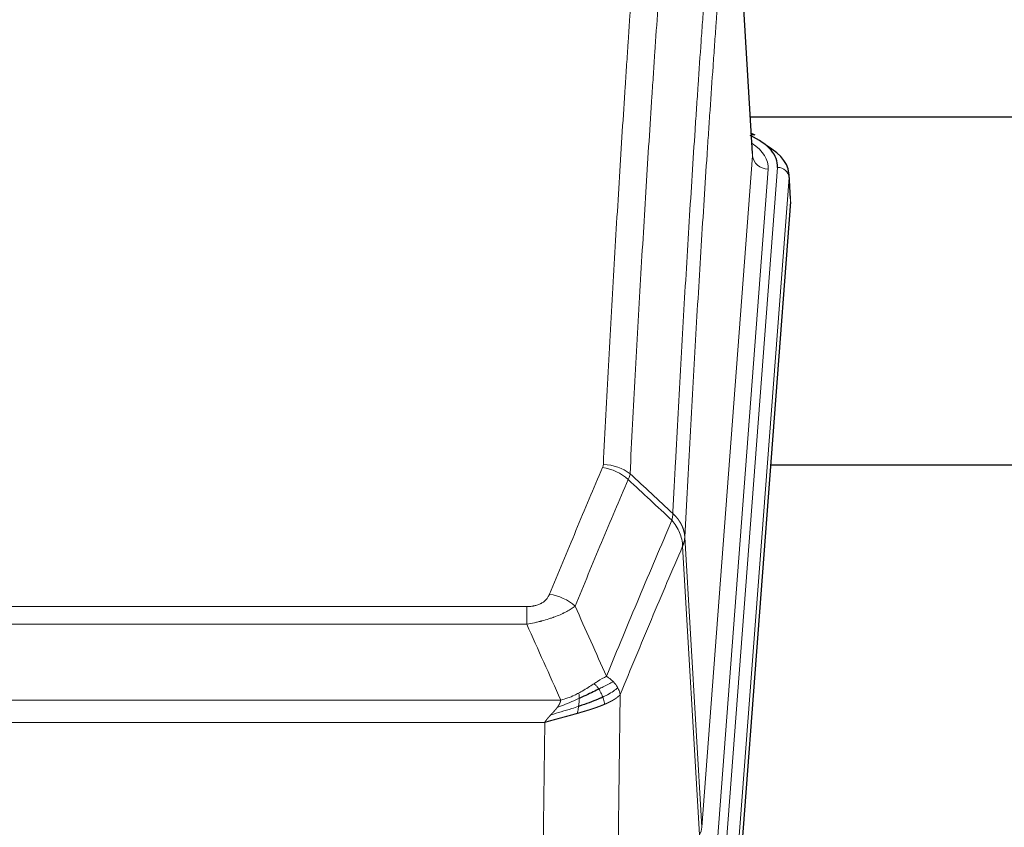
# Model space of a CAD drawing. Header units: inches. Extents: x 0 to 23760, y -13 to 16800.
# Tile 138 of 256: x 4408 to 4661, y 14396 to 14604. Entities that reach past the tile are written whole.
import ezdxf

# ---------------------------------------------------------------- set-up
doc = ezdxf.new("R2010")
doc.units = ezdxf.units.IN
doc.layers.add('1', color=7, linetype='Continuous', true_color=0xffffff)

msp = doc.modelspace()

# ---------------------------------------------------------------- linework, layer by layer
at = {"layer": '1', "color": 2, "linetype": 'Continuous', "lineweight": 25}
for p, q in [((4596.054, 14569.25), (4590.804, 14655.887)), ((4762.647, 14578.644), (4595.547, 14578.644)), ((4596.686, 14573.957), (4595.743, 14574.393)), ((4605.814, 14557.617), (4605.433, 14563.9)), ((4605.808, 14556.834), (4592.69, 14383.38)), ((4680.946, 14489.07), (4600.678, 14489.07))]:
    msp.add_line(p, q, dxfattribs=at)
at = {"layer": '1', "color": 110, "linetype": 'Continuous', "lineweight": 13}
for p, q in [((4596.05, 14568.675), (4590.802, 14655.264)), ((4582.983, 14395.902), (4596.05, 14568.675)), ((4600.042, 14565.248), (4586.975, 14392.475)), ((4589.323, 14392.323), (4602.433, 14565.683)), ((4605.427, 14563.113), (4592.317, 14389.753)), ((4605.808, 14556.834), (4605.427, 14563.113)), ((4582.402, 14393.993), (4578.051, 14468.245)), ((4578.607, 14470.578), (4582.983, 14395.902)), ((4332.615, 14452.697), (4537.957, 14452.697)), ((4537.957, 14448.134), (4537.957, 14452.697)), ((4537.957, 14448.134), (4332.615, 14448.134)), ((4323.883, 14428.654), (4546.689, 14428.654)), ((4562.008, 14430.1), (4561.05, 14354.449)), ((4542.576, 14422.91), (4327.996, 14422.91)), ((4541.608, 14346.414), (4542.576, 14422.91))]:
    msp.add_line(p, q, dxfattribs=at)
at = {"layer": '1', "color": 2, "linetype": 'Continuous', "lineweight": 25}
for centre, major_axis, ratio, start_param, end_param in [((4578.414, 14566.057), (24.034, 0.016), 0.461198, 6.2480186, 7.0671317), ((4595.428, 14571.234), (1.258, 2.724), 0.6272114, 6.2831797, 6.7581181), ((4578.414, 14563.396), (27.03, 0.194), 0.4633579, 6.2451225, 6.9481136)]:
    msp.add_ellipse(centre, major_axis=major_axis, ratio=ratio, start_param=start_param, end_param=end_param, dxfattribs=at)
at = {"layer": '1', "color": 110, "linetype": 'Continuous', "lineweight": 13}
for centre, major_axis, ratio, start_param, end_param in [((4576.022, 14565.622), (24.034, 0.016), 0.461198, 6.2480186, 6.8801307), ((4600.042, 14568.796), (3.989, -0.302), 0.8864705, 3.2608937, 4.7793301), ((4602.433, 14563.022), (2.991, -0.226), 0.8864705, 0.119301, 1.6377375), ((4557.466, 14480.157), (-9.188, 3.948), 0.8056434, 4.2999866, 5.045624), ((4557.653, 14480.949), (-9.987, 0.512), 0.8285973, 3.9974013, 4.7548106), ((4543.804, 14447.696), (9.245, -3.812), 0.7933159, 1.14397, 1.886928), ((4562.957, 14396.414), (-20.038, 0.241), 0.4621297, 2.903225, 3.1123764)]:
    msp.add_ellipse(centre, major_axis=major_axis, ratio=ratio, start_param=start_param, end_param=end_param, dxfattribs=at)
for points, knots in [([(4557.653, 14489.239), (4558.091, 14497.817), (4558.981, 14514.736), (4559.902, 14531.178), (4560.604, 14543.331), (4560.84, 14547.352), (4561.315, 14555.335), (4561.555, 14559.296), (4562.281, 14571.092), (4562.772, 14578.833), (4563.395, 14588.358), (4563.521, 14590.255), (4563.772, 14594.033), (4564.15, 14599.678), (4564.533, 14605.252), (4565.303, 14616.306), (4566.346, 14630.795), (4567.953, 14651.78), (4569.054, 14665.27), (4569.611, 14671.89)], [0, 0, 0, 0, 0.125, 0.25, 0.25, 0.3125, 0.3125, 0.375, 0.375, 0.5, 0.5, 0.53125, 0.53125, 0.5625, 0.625, 0.625, 0.75, 0.875, 1, 1, 1, 1]), ([(4576.495, 14669.301), (4575.937, 14662.688), (4574.834, 14649.214), (4573.225, 14628.253), (4572.181, 14613.781), (4571.409, 14602.739), (4571.026, 14597.172), (4570.648, 14591.534), (4570.396, 14587.76), (4570.271, 14585.865), (4569.646, 14576.351), (4569.154, 14568.619), (4568.428, 14556.837), (4568.188, 14552.881), (4567.711, 14544.907), (4567.475, 14540.891), (4566.772, 14528.752), (4565.85, 14512.329), (4564.959, 14495.431), (4564.521, 14486.862)], [0, 0, 0, 0, 0.125, 0.25, 0.375, 0.375, 0.4375, 0.46875, 0.46875, 0.5, 0.5, 0.625, 0.625, 0.6875, 0.6875, 0.75, 0.75, 0.875, 1, 1, 1, 1]), ([(4575.517, 14476.64), (4575.573, 14477.73), (4575.629, 14478.819), (4575.741, 14480.991), (4575.909, 14484.245), (4576.305, 14491.795), (4576.649, 14498.196), (4577.342, 14510.906), (4578.282, 14527.603), (4579.741, 14551.905), (4580.745, 14567.609), (4581.319, 14576.303), (4581.383, 14577.267), (4581.511, 14579.191), (4581.703, 14582.072), (4582.155, 14588.75), (4582.546, 14594.403), (4582.875, 14599.073), (4582.941, 14600.005), (4583.073, 14601.866), (4583.271, 14604.65), (4583.736, 14611.103), (4584.139, 14616.562), (4584.95, 14627.381), (4586.047, 14641.545), (4587.175, 14655.189), (4587.747, 14661.88)], [0, 0, 0, 0, 0.015625, 0.015625, 0.03125, 0.0625, 0.125, 0.125, 0.25, 0.375, 0.5, 0.5, 0.515625, 0.515625, 0.53125, 0.5625, 0.625, 0.625, 0.640625, 0.640625, 0.65625, 0.6875, 0.75, 0.75, 0.875, 1, 1, 1, 1]), ([(4590.802, 14655.264), (4590.232, 14648.591), (4589.108, 14634.986), (4588.013, 14620.861), (4587.204, 14610.073), (4586.802, 14604.63), (4586.339, 14598.195), (4586.141, 14595.419), (4586.009, 14593.565), (4585.944, 14592.635), (4585.616, 14587.978), (4585.226, 14582.342), (4584.775, 14575.684), (4584.583, 14572.812), (4584.456, 14570.894), (4584.392, 14569.933), (4583.82, 14561.265), (4582.818, 14545.608), (4581.364, 14521.381), (4579.957, 14496.413), (4579.052, 14479.273), (4578.607, 14470.578)], [0, 0, 0, 0, 0.125, 0.25, 0.25, 0.3125, 0.34375, 0.359375, 0.359375, 0.375, 0.375, 0.4375, 0.46875, 0.484375, 0.484375, 0.5, 0.5, 0.625, 0.75, 0.875, 1, 1, 1, 1]), ([(4543.804, 14455.851), (4544.938, 14458.613), (4546.074, 14461.363), (4548.346, 14466.841), (4549.483, 14469.568), (4552.899, 14477.716), (4555.18, 14483.103), (4557.466, 14488.444)], [0, 0, 0, 0, 0.25, 0.25, 0.5, 0.5, 1, 1, 1, 1]), ([(4557.653, 14489.239), (4557.646, 14489.104), (4557.627, 14488.971), (4557.565, 14488.706), (4557.522, 14488.574), (4557.466, 14488.444)], [0, 0, 0, 0, 0.5, 0.5, 1, 1, 1, 1]), ([(4564.062, 14485.357), (4561.774, 14480.021), (4559.49, 14474.639), (4556.07, 14466.498), (4554.931, 14463.773), (4552.656, 14458.3), (4551.52, 14455.553), (4550.384, 14452.794)], [0, 0, 0, 0, 0.5, 0.5, 0.75, 0.75, 1, 1, 1, 1]), ([(4575.517, 14476.64), (4575.497, 14476.376), (4575.481, 14476.089), (4575.423, 14475.499), (4575.38, 14475.197), (4575.305, 14474.903)], [0, 0, 0, 0, 0.5, 0.5, 1, 1, 1, 1]), ([(4575.517, 14476.64), (4575.53, 14476.629), (4575.555, 14476.606), (4575.593, 14476.571), (4575.631, 14476.536), (4575.67, 14476.501), (4575.708, 14476.465), (4575.746, 14476.429), (4575.785, 14476.392), (4575.824, 14476.355), (4575.862, 14476.317), (4575.901, 14476.279), (4575.94, 14476.24), (4575.979, 14476.201), (4576.018, 14476.161), (4576.057, 14476.121), (4576.096, 14476.081), (4576.135, 14476.04), (4576.174, 14475.998), (4576.214, 14475.956), (4576.253, 14475.913), (4576.292, 14475.87), (4576.331, 14475.827), (4576.37, 14475.783), (4576.41, 14475.738), (4576.449, 14475.693), (4576.488, 14475.647), (4576.527, 14475.601), (4576.566, 14475.555), (4576.605, 14475.508), (4576.644, 14475.46), (4576.683, 14475.412), (4576.722, 14475.363), (4576.761, 14475.314), (4576.799, 14475.264), (4576.838, 14475.214), (4576.876, 14475.163), (4576.914, 14475.111), (4576.952, 14475.059), (4576.99, 14475.007), (4577.028, 14474.954), (4577.066, 14474.9), (4577.103, 14474.846), (4577.141, 14474.791), (4577.178, 14474.736), (4577.215, 14474.68), (4577.251, 14474.624), (4577.288, 14474.567), (4577.324, 14474.509), (4577.36, 14474.451), (4577.396, 14474.393), (4577.431, 14474.334), (4577.466, 14474.274), (4577.501, 14474.214), (4577.536, 14474.153), (4577.57, 14474.091), (4577.604, 14474.03), (4577.638, 14473.967), (4577.671, 14473.904), (4577.706, 14473.836), (4577.743, 14473.763), (4577.781, 14473.685), (4577.819, 14473.607), (4577.856, 14473.529), (4577.891, 14473.45), (4577.927, 14473.371), (4577.961, 14473.292), (4577.994, 14473.213), (4578.027, 14473.133), (4578.058, 14473.053), (4578.089, 14472.973), (4578.119, 14472.893), (4578.149, 14472.812), (4578.177, 14472.731), (4578.204, 14472.65), (4578.231, 14472.569), (4578.257, 14472.488), (4578.282, 14472.406), (4578.306, 14472.324), (4578.329, 14472.242), (4578.351, 14472.16), (4578.372, 14472.078), (4578.393, 14471.996), (4578.413, 14471.913), (4578.431, 14471.83), (4578.449, 14471.748), (4578.466, 14471.665), (4578.482, 14471.582), (4578.498, 14471.498), (4578.512, 14471.415), (4578.526, 14471.332), (4578.538, 14471.248), (4578.55, 14471.165), (4578.561, 14471.081), (4578.571, 14470.997), (4578.58, 14470.914), (4578.588, 14470.83), (4578.595, 14470.746), (4578.602, 14470.662), (4578.605, 14470.606), (4578.607, 14470.578)], [0, 0, 0, 0, 0.0069372, 0.0139334, 0.0209887, 0.028103, 0.0352764, 0.0425088, 0.0498003, 0.0571509, 0.0645605, 0.0720292, 0.0795569, 0.0871437, 0.0947896, 0.1024945, 0.1102584, 0.1180815, 0.1259636, 0.1339048, 0.141905, 0.1499643, 0.1580827, 0.1662601, 0.1744966, 0.1827922, 0.1911468, 0.1995605, 0.2080333, 0.2165651, 0.225156, 0.233806, 0.2425151, 0.2512832, 0.2601104, 0.2689967, 0.277942, 0.2869465, 0.29601, 0.3051325, 0.3143142, 0.3235549, 0.3328547, 0.3422136, 0.3516315, 0.3611085, 0.3706446, 0.3802398, 0.3898941, 0.3996074, 0.4093798, 0.4192113, 0.4291019, 0.4390515, 0.4490602, 0.459128, 0.4692549, 0.4794409, 0.4896859, 0.4999901, 0.5124905, 0.524991, 0.5374914, 0.5499918, 0.5624922, 0.5749926, 0.587493, 0.5999934, 0.6124937, 0.6249941, 0.6374944, 0.6499948, 0.6624951, 0.6749954, 0.6874957, 0.699996, 0.7124963, 0.7249966, 0.7374968, 0.7499971, 0.7624973, 0.7749976, 0.7874978, 0.799998, 0.8124982, 0.8249984, 0.8374986, 0.8499988, 0.8624989, 0.8749991, 0.8874992, 0.8999993, 0.9124995, 0.9249996, 0.9374997, 0.9499998, 0.9624998, 0.9749999, 0.9875, 1, 1, 1, 1]), ([(4558.452, 14434.746), (4559.849, 14438.161), (4561.249, 14441.559), (4564.051, 14448.32), (4565.454, 14451.684), (4569.668, 14461.724), (4572.483, 14468.348), (4575.305, 14474.903)], [0, 0, 0, 0, 0.25, 0.25, 0.5, 0.5, 1, 1, 1, 1]), ([(4575.305, 14474.903), (4575.714, 14474.42), (4576.087, 14473.909), (4576.745, 14472.845), (4577.031, 14472.293), (4577.502, 14471.161), (4577.688, 14470.582), (4577.952, 14469.416), (4578.029, 14468.828), (4578.051, 14468.245)], [0, 0, 0, 0, 0.25, 0.25, 0.5, 0.5, 0.75, 0.75, 1, 1, 1, 1]), ([(4578.051, 14468.245), (4575.365, 14462.012), (4572.685, 14455.717), (4568.674, 14446.18), (4567.339, 14442.986), (4564.671, 14436.566), (4563.339, 14433.341), (4562.008, 14430.1)], [0, 0, 0, 0, 0.5, 0.5, 0.75, 0.75, 1, 1, 1, 1]), ([(4578.607, 14470.578), (4578.606, 14470.571), (4578.605, 14470.545), (4578.601, 14470.489), (4578.595, 14470.397), (4578.583, 14470.27), (4578.564, 14470.108), (4578.536, 14469.911), (4578.494, 14469.678), (4578.45, 14469.479), (4578.412, 14469.325), (4578.386, 14469.229), (4578.36, 14469.136), (4578.333, 14469.044), (4578.306, 14468.955), (4578.278, 14468.867), (4578.25, 14468.782), (4578.221, 14468.699), (4578.193, 14468.618), (4578.164, 14468.539), (4578.136, 14468.463), (4578.107, 14468.388), (4578.079, 14468.316), (4578.06, 14468.268), (4578.051, 14468.245)], [0, 0, 0, 0, 0.0092499, 0.0337179, 0.073404, 0.128308, 0.1984299, 0.2837694, 0.3843264, 0.5001005, 0.5424888, 0.5838484, 0.6241794, 0.6634821, 0.7017567, 0.7390032, 0.7752221, 0.8104134, 0.8445775, 0.8777146, 0.909825, 0.9409091, 0.9709673, 1, 1, 1, 1]), ([(4543.804, 14455.851), (4543.783, 14455.8), (4543.761, 14455.749), (4543.715, 14455.647), (4543.691, 14455.597), (4543.616, 14455.445), (4543.561, 14455.345), (4543.443, 14455.148), (4543.38, 14455.05), (4543.243, 14454.857), (4543.17, 14454.762), (4543.013, 14454.574), (4542.928, 14454.482), (4542.793, 14454.345), (4542.747, 14454.3), (4542.65, 14454.21), (4542.6, 14454.166), (4542.447, 14454.035), (4542.339, 14453.95), (4542.111, 14453.787), (4541.991, 14453.709), (4541.801, 14453.596), (4541.704, 14453.54), (4541.603, 14453.487), (4541.535, 14453.452), (4541.501, 14453.434), (4541.326, 14453.349), (4541.182, 14453.285), (4540.735, 14453.108), (4540.418, 14453.009), (4539.998, 14452.909), (4539.912, 14452.891), (4539.74, 14452.856), (4539.653, 14452.84), (4539.391, 14452.796), (4539.215, 14452.772), (4538.86, 14452.734), (4538.682, 14452.72), (4538.321, 14452.702), (4538.14, 14452.697), (4537.957, 14452.697)], [0, 0, 0, 0, 0.03125, 0.03125, 0.0625, 0.0625, 0.125, 0.125, 0.1875, 0.1875, 0.25, 0.25, 0.3125, 0.3125, 0.34375, 0.34375, 0.375, 0.375, 0.4375, 0.4375, 0.5, 0.5, 0.53125, 0.546875, 0.546875, 0.5625, 0.5625, 0.625, 0.625, 0.75, 0.75, 0.78125, 0.78125, 0.8125, 0.8125, 0.875, 0.875, 0.9375, 0.9375, 1, 1, 1, 1]), ([(4550.384, 14452.794), (4550.087, 14452.561), (4549.76, 14452.33), (4549.047, 14451.872), (4548.661, 14451.646), (4548.033, 14451.309), (4547.761, 14451.17), (4547.476, 14451.032), (4547.36, 14450.976), (4547.302, 14450.949), (4547.127, 14450.866), (4547.008, 14450.812), (4546.406, 14450.54), (4545.897, 14450.33), (4545.224, 14450.074), (4545.088, 14450.023), (4544.881, 14449.948), (4544.811, 14449.923), (4544.672, 14449.873), (4544.602, 14449.848), (4544.25, 14449.725), (4543.963, 14449.629), (4543.086, 14449.348), (4542.482, 14449.171), (4541.778, 14448.981), (4541.7, 14448.961), (4541.542, 14448.919), (4541.463, 14448.899), (4541.225, 14448.838), (4541.066, 14448.798), (4540.586, 14448.68), (4540.263, 14448.605), (4539.288, 14448.388), (4538.628, 14448.255), (4537.957, 14448.134)], [0, 0, 0, 0, 0.125, 0.125, 0.25, 0.25, 0.3125, 0.328125, 0.328125, 0.34375, 0.34375, 0.375, 0.375, 0.5, 0.5, 0.53125, 0.53125, 0.546875, 0.546875, 0.5625, 0.5625, 0.625, 0.625, 0.75, 0.75, 0.765625, 0.765625, 0.78125, 0.78125, 0.8125, 0.8125, 0.875, 0.875, 1, 1, 1, 1]), ([(4555.276, 14432.851), (4555.127, 14432.754), (4554.975, 14432.655), (4554.361, 14432.258), (4553.881, 14431.951), (4552.887, 14431.337), (4552.373, 14431.031), (4551.665, 14430.636), (4551.487, 14430.539), (4551.307, 14430.443)], [0, 0, 0, 0, 0.125, 0.125, 0.5, 0.5, 0.875, 0.875, 1, 1, 1, 1]), ([(4558.452, 14434.746), (4557.758, 14434.419), (4556.992, 14433.953), (4555.865, 14433.233), (4555.575, 14433.044), (4555.276, 14432.851)], [0, 0, 0, 0, 0.75, 0.75, 1, 1, 1, 1]), ([(4556.5, 14431.47), (4556.402, 14431.626), (4556.3, 14431.773), (4556.043, 14432.117), (4555.886, 14432.301), (4555.575, 14432.617), (4555.422, 14432.749), (4555.276, 14432.851)], [0, 0, 0, 0, 0.25, 0.25, 0.625, 0.625, 1, 1, 1, 1]), ([(4560.159, 14433.401), (4559.46, 14433.018), (4558.589, 14432.546), (4557.228, 14431.841), (4556.872, 14431.658), (4556.5, 14431.47)], [0, 0, 0, 0, 0.75, 0.75, 1, 1, 1, 1]), ([(4560.159, 14433.401), (4560.036, 14433.525), (4559.908, 14433.646), (4559.575, 14433.942), (4559.365, 14434.113), (4558.923, 14434.441), (4558.692, 14434.597), (4558.452, 14434.746)], [0, 0, 0, 0, 0.25, 0.25, 0.625, 0.625, 1, 1, 1, 1]), ([(4561.369, 14431.813), (4561.33, 14431.883), (4561.29, 14431.952), (4561.122, 14432.228), (4560.983, 14432.431), (4560.68, 14432.83), (4560.515, 14433.024), (4560.28, 14433.277), (4560.22, 14433.339), (4560.159, 14433.401)], [0, 0, 0, 0, 0.125, 0.125, 0.5, 0.5, 0.875, 0.875, 1, 1, 1, 1]), ([(4551.307, 14430.443), (4550.946, 14430.251), (4550.579, 14430.066), (4549.085, 14429.362), (4547.909, 14428.92), (4546.689, 14428.654)], [0, 0, 0, 0, 0.25, 0.25, 1, 1, 1, 1]), ([(4551.457, 14429.073), (4551.459, 14429.228), (4551.457, 14429.376), (4551.444, 14429.72), (4551.428, 14429.903), (4551.379, 14430.216), (4551.347, 14430.345), (4551.307, 14430.443)], [0, 0, 0, 0, 0.25, 0.25, 0.625, 0.625, 1, 1, 1, 1]), ([(4557.486, 14429.397), (4557.455, 14429.486), (4557.423, 14429.575), (4557.289, 14429.932), (4557.175, 14430.202), (4556.926, 14430.731), (4556.79, 14430.989), (4556.598, 14431.313), (4556.55, 14431.393), (4556.5, 14431.47)], [0, 0, 0, 0, 0.125, 0.125, 0.5, 0.5, 0.875, 0.875, 1, 1, 1, 1]), ([(4561.369, 14431.813), (4560.757, 14431.229), (4559.861, 14430.621), (4558.331, 14429.805), (4557.921, 14429.601), (4557.486, 14429.397)], [0, 0, 0, 0, 0.75, 0.75, 1, 1, 1, 1]), ([(4562.008, 14430.1), (4561.924, 14430.533), (4561.782, 14430.967), (4561.519, 14431.533), (4561.447, 14431.674), (4561.369, 14431.813)], [0, 0, 0, 0, 0.75, 0.75, 1, 1, 1, 1]), ([(4551.457, 14429.073), (4550.999, 14428.869), (4550.536, 14428.666), (4548.665, 14427.861), (4547.228, 14427.278), (4545.818, 14426.756)], [0, 0, 0, 0, 0.25, 0.25, 1, 1, 1, 1]), ([(4545.818, 14426.756), (4545.826, 14426.766), (4545.842, 14426.788), (4545.866, 14426.819), (4545.889, 14426.851), (4545.912, 14426.883), (4545.935, 14426.915), (4545.957, 14426.946), (4545.979, 14426.978), (4546, 14427.009), (4546.022, 14427.04), (4546.043, 14427.071), (4546.063, 14427.102), (4546.084, 14427.133), (4546.104, 14427.164), (4546.123, 14427.195), (4546.143, 14427.226), (4546.162, 14427.256), (4546.18, 14427.287), (4546.199, 14427.317), (4546.217, 14427.347), (4546.234, 14427.377), (4546.252, 14427.407), (4546.269, 14427.437), (4546.285, 14427.467), (4546.302, 14427.497), (4546.318, 14427.527), (4546.333, 14427.556), (4546.349, 14427.586), (4546.364, 14427.615), (4546.378, 14427.644), (4546.393, 14427.673), (4546.407, 14427.702), (4546.42, 14427.731), (4546.434, 14427.76), (4546.447, 14427.789), (4546.46, 14427.818), (4546.472, 14427.846), (4546.484, 14427.874), (4546.496, 14427.903), (4546.507, 14427.931), (4546.518, 14427.959), (4546.529, 14427.987), (4546.539, 14428.015), (4546.549, 14428.043), (4546.559, 14428.071), (4546.568, 14428.098), (4546.577, 14428.126), (4546.586, 14428.153), (4546.594, 14428.18), (4546.603, 14428.208), (4546.61, 14428.235), (4546.618, 14428.262), (4546.625, 14428.289), (4546.631, 14428.315), (4546.638, 14428.342), (4546.644, 14428.369), (4546.65, 14428.395), (4546.655, 14428.421), (4546.66, 14428.448), (4546.665, 14428.474), (4546.669, 14428.5), (4546.673, 14428.526), (4546.677, 14428.552), (4546.681, 14428.578), (4546.684, 14428.603), (4546.686, 14428.629), (4546.688, 14428.646), (4546.689, 14428.654)], [0, 0, 0, 0, 0.0185022, 0.0368847, 0.0551481, 0.073293, 0.0913199, 0.1092294, 0.1270222, 0.1446988, 0.1622598, 0.1797059, 0.1970378, 0.2142561, 0.2313614, 0.2483544, 0.265236, 0.2820066, 0.2986672, 0.3152184, 0.331661, 0.3479958, 0.3642235, 0.380345, 0.3963611, 0.4122725, 0.4280803, 0.4437851, 0.459388, 0.4748898, 0.4902915, 0.5055939, 0.5207981, 0.535905, 0.5509156, 0.565831, 0.5806521, 0.5953801, 0.6100159, 0.6245607, 0.6390157, 0.6533819, 0.6676604, 0.6818526, 0.6959596, 0.7099825, 0.7239227, 0.7377815, 0.75156, 0.7652597, 0.7788818, 0.7924277, 0.8058989, 0.8192966, 0.8326224, 0.8458776, 0.8590638, 0.8721825, 0.8852351, 0.8982233, 0.9111485, 0.9240124, 0.9368166, 0.9495628, 0.9622525, 0.9748874, 0.9874694, 1, 1, 1, 1]), ([(4551.288, 14427.013), (4551.3, 14427.1), (4551.312, 14427.188), (4551.357, 14427.541), (4551.385, 14427.809), (4551.429, 14428.335), (4551.444, 14428.592), (4551.454, 14428.916), (4551.456, 14428.996), (4551.457, 14429.073)], [0, 0, 0, 0, 0.125, 0.125, 0.5, 0.5, 0.875, 0.875, 1, 1, 1, 1]), ([(4557.976, 14427.552), (4557.905, 14427.913), (4557.806, 14428.371), (4557.604, 14429.047), (4557.548, 14429.221), (4557.486, 14429.397)], [0, 0, 0, 0, 0.75, 0.75, 1, 1, 1, 1]), ([(4562.008, 14430.1), (4562.002, 14430.093), (4561.99, 14430.078), (4561.972, 14430.057), (4561.954, 14430.035), (4561.935, 14430.014), (4561.917, 14429.993), (4561.898, 14429.972), (4561.879, 14429.951), (4561.86, 14429.93), (4561.841, 14429.909), (4561.821, 14429.888), (4561.802, 14429.867), (4561.782, 14429.847), (4561.762, 14429.826), (4561.742, 14429.806), (4561.722, 14429.785), (4561.701, 14429.765), (4561.681, 14429.745), (4561.66, 14429.725), (4561.639, 14429.705), (4561.618, 14429.685), (4561.597, 14429.665), (4561.576, 14429.645), (4561.555, 14429.626), (4561.533, 14429.606), (4561.512, 14429.586), (4561.49, 14429.567), (4561.468, 14429.548), (4561.446, 14429.528), (4561.424, 14429.509), (4561.402, 14429.49), (4561.379, 14429.471), (4561.357, 14429.452), (4561.334, 14429.434), (4561.312, 14429.415), (4561.289, 14429.396), (4561.266, 14429.378), (4561.243, 14429.359), (4561.22, 14429.341), (4561.197, 14429.322), (4561.174, 14429.304), (4561.151, 14429.286), (4561.127, 14429.268), (4561.104, 14429.25), (4561.08, 14429.232), (4561.057, 14429.214), (4561.033, 14429.197), (4561.009, 14429.179), (4560.985, 14429.161), (4560.961, 14429.144), (4560.937, 14429.127), (4560.913, 14429.109), (4560.889, 14429.092), (4560.865, 14429.075), (4560.841, 14429.058), (4560.816, 14429.041), (4560.792, 14429.024), (4560.768, 14429.007), (4560.743, 14428.991), (4560.719, 14428.974), (4560.694, 14428.957), (4560.67, 14428.941), (4560.645, 14428.925), (4560.62, 14428.908), (4560.595, 14428.892), (4560.571, 14428.876), (4560.546, 14428.86), (4560.521, 14428.844), (4560.496, 14428.828), (4560.471, 14428.812), (4560.446, 14428.796), (4560.422, 14428.781), (4560.397, 14428.765), (4560.372, 14428.75), (4560.347, 14428.734), (4560.322, 14428.719), (4560.297, 14428.704), (4560.272, 14428.689), (4560.246, 14428.674), (4560.221, 14428.659), (4560.196, 14428.644), (4560.171, 14428.629), (4560.146, 14428.614), (4560.121, 14428.599), (4560.096, 14428.585), (4560.071, 14428.57), (4560.046, 14428.556), (4560.021, 14428.541), (4559.996, 14428.527), (4559.971, 14428.513), (4559.946, 14428.499), (4559.921, 14428.485), (4559.896, 14428.471), (4559.871, 14428.457), (4559.846, 14428.443), (4559.821, 14428.429), (4559.796, 14428.416), (4559.771, 14428.402), (4559.746, 14428.389), (4559.721, 14428.375), (4559.696, 14428.362), (4559.671, 14428.349), (4559.647, 14428.335), (4559.622, 14428.322), (4559.597, 14428.309), (4559.572, 14428.296), (4559.548, 14428.283), (4559.523, 14428.27), (4559.499, 14428.258), (4559.474, 14428.245), (4559.45, 14428.232), (4559.425, 14428.22), (4559.401, 14428.208), (4559.376, 14428.195), (4559.352, 14428.183), (4559.328, 14428.171), (4559.304, 14428.159), (4559.28, 14428.146), (4559.255, 14428.134), (4559.231, 14428.123), (4559.207, 14428.111), (4559.183, 14428.099), (4559.16, 14428.087), (4559.136, 14428.076), (4559.112, 14428.064), (4559.088, 14428.053), (4559.065, 14428.041), (4559.041, 14428.03), (4559.018, 14428.019), (4558.994, 14428.007), (4558.971, 14427.996), (4558.948, 14427.985), (4558.925, 14427.974), (4558.902, 14427.963), (4558.879, 14427.952), (4558.856, 14427.942), (4558.833, 14427.931), (4558.81, 14427.92), (4558.787, 14427.91), (4558.765, 14427.899), (4558.742, 14427.889), (4558.72, 14427.879), (4558.697, 14427.868), (4558.675, 14427.858), (4558.653, 14427.848), (4558.631, 14427.838), (4558.609, 14427.828), (4558.587, 14427.818), (4558.565, 14427.808), (4558.543, 14427.798), (4558.521, 14427.789), (4558.5, 14427.779), (4558.478, 14427.769), (4558.457, 14427.76), (4558.436, 14427.75), (4558.415, 14427.741), (4558.394, 14427.732), (4558.373, 14427.723), (4558.352, 14427.713), (4558.331, 14427.704), (4558.31, 14427.695), (4558.29, 14427.686), (4558.269, 14427.677), (4558.249, 14427.669), (4558.229, 14427.66), (4558.209, 14427.651), (4558.189, 14427.642), (4558.169, 14427.634), (4558.149, 14427.625), (4558.129, 14427.617), (4558.11, 14427.608), (4558.09, 14427.6), (4558.071, 14427.592), (4558.052, 14427.584), (4558.033, 14427.576), (4558.014, 14427.568), (4557.995, 14427.56), (4557.983, 14427.554), (4557.976, 14427.552)], [0, 0, 0, 0, 0.0080212, 0.0160154, 0.0239827, 0.0319231, 0.0398365, 0.0477229, 0.0555824, 0.0634149, 0.0712205, 0.0789992, 0.0867509, 0.0944756, 0.1021734, 0.1098443, 0.1174881, 0.1251051, 0.1326951, 0.1402581, 0.1477942, 0.1553034, 0.1627856, 0.1702408, 0.1776691, 0.1850704, 0.1924448, 0.1997923, 0.2071128, 0.2144063, 0.2216729, 0.2289126, 0.2361253, 0.243311, 0.2504698, 0.2576016, 0.2647065, 0.2717845, 0.2788355, 0.2858595, 0.2928566, 0.2998268, 0.30677, 0.3136862, 0.3205755, 0.3274379, 0.3342733, 0.3410817, 0.3478632, 0.3546178, 0.3613454, 0.3680461, 0.3747198, 0.3813665, 0.3879863, 0.3945792, 0.4011451, 0.4076841, 0.4141961, 0.4206811, 0.4271393, 0.4335704, 0.4399746, 0.4463519, 0.4527022, 0.4590256, 0.465322, 0.4715915, 0.477834, 0.4840496, 0.4902382, 0.4963999, 0.5025346, 0.5086424, 0.5147232, 0.5207771, 0.526804, 0.532804, 0.5387771, 0.5447232, 0.5506423, 0.5565345, 0.5623997, 0.568238, 0.5740494, 0.5798338, 0.5855912, 0.5913217, 0.5970253, 0.6027019, 0.6083515, 0.6139742, 0.61957, 0.6251388, 0.6306807, 0.6361956, 0.6416836, 0.6471446, 0.6525787, 0.6579858, 0.663366, 0.6687192, 0.6740455, 0.6793448, 0.6846172, 0.6898627, 0.6950812, 0.7002727, 0.7054373, 0.710575, 0.7156857, 0.7207694, 0.7258262, 0.7308561, 0.735859, 0.740835, 0.745784, 0.7507061, 0.7556012, 0.7604694, 0.7653107, 0.7701249, 0.7749123, 0.7796727, 0.7844061, 0.7891127, 0.7937922, 0.7984448, 0.8030705, 0.8076692, 0.812241, 0.8167858, 0.8213037, 0.8257947, 0.8302587, 0.8346957, 0.8391058, 0.843489, 0.8478452, 0.8521745, 0.8564768, 0.8607522, 0.8650006, 0.8692221, 0.8734166, 0.8775842, 0.8817249, 0.8858386, 0.8899254, 0.8939852, 0.8980181, 0.902024, 0.906003, 0.909955, 0.9138802, 0.9177783, 0.9216495, 0.9254938, 0.9293111, 0.9331015, 0.936865, 0.9406015, 0.944311, 0.9479937, 0.9516493, 0.9552781, 0.9588799, 0.9624547, 0.9660026, 0.9695236, 0.9730176, 0.9764847, 0.9799249, 0.9833381, 0.9867243, 0.9900837, 0.993416, 0.9967215, 1, 1, 1, 1]), ([(4550.974, 14425.22), (4550.952, 14425.214), (4550.909, 14425.202), (4550.844, 14425.183), (4550.779, 14425.165), (4550.714, 14425.146), (4550.648, 14425.128), (4550.583, 14425.11), (4550.518, 14425.091), (4550.453, 14425.073), (4550.388, 14425.055), (4550.323, 14425.037), (4550.258, 14425.018), (4550.193, 14425), (4550.127, 14424.982), (4550.062, 14424.964), (4549.997, 14424.946), (4549.932, 14424.928), (4549.866, 14424.91), (4549.801, 14424.891), (4549.736, 14424.873), (4549.671, 14424.855), (4549.606, 14424.837), (4549.54, 14424.819), (4549.475, 14424.801), (4549.41, 14424.783), (4549.345, 14424.765), (4549.279, 14424.747), (4549.214, 14424.729), (4549.149, 14424.711), (4549.084, 14424.694), (4549.018, 14424.676), (4548.953, 14424.658), (4548.888, 14424.64), (4548.823, 14424.622), (4548.758, 14424.604), (4548.693, 14424.587), (4548.627, 14424.569), (4548.562, 14424.551), (4548.497, 14424.533), (4548.432, 14424.516), (4548.367, 14424.498), (4548.302, 14424.48), (4548.237, 14424.462), (4548.172, 14424.445), (4548.107, 14424.427), (4548.042, 14424.409), (4547.977, 14424.392), (4547.912, 14424.374), (4547.847, 14424.357), (4547.782, 14424.339), (4547.717, 14424.321), (4547.653, 14424.304), (4547.588, 14424.286), (4547.523, 14424.269), (4547.458, 14424.251), (4547.394, 14424.234), (4547.329, 14424.216), (4547.264, 14424.199), (4547.2, 14424.181), (4547.135, 14424.164), (4547.071, 14424.146), (4547.006, 14424.129), (4546.942, 14424.111), (4546.877, 14424.094), (4546.813, 14424.077), (4546.749, 14424.059), (4546.684, 14424.042), (4546.62, 14424.024), (4546.556, 14424.007), (4546.492, 14423.99), (4546.428, 14423.972), (4546.364, 14423.955), (4546.3, 14423.938), (4546.236, 14423.92), (4546.172, 14423.903), (4546.108, 14423.886), (4546.044, 14423.869), (4545.981, 14423.851), (4545.917, 14423.834), (4545.853, 14423.817), (4545.79, 14423.799), (4545.726, 14423.782), (4545.663, 14423.765), (4545.599, 14423.748), (4545.536, 14423.731), (4545.473, 14423.713), (4545.409, 14423.696), (4545.346, 14423.679), (4545.283, 14423.662), (4545.22, 14423.645), (4545.157, 14423.627), (4545.094, 14423.61), (4545.031, 14423.593), (4544.968, 14423.576), (4544.906, 14423.559), (4544.843, 14423.542), (4544.78, 14423.525), (4544.718, 14423.507), (4544.655, 14423.49), (4544.593, 14423.473), (4544.531, 14423.456), (4544.468, 14423.439), (4544.406, 14423.422), (4544.344, 14423.405), (4544.282, 14423.388), (4544.22, 14423.371), (4544.158, 14423.353), (4544.096, 14423.336), (4544.034, 14423.319), (4543.973, 14423.302), (4543.911, 14423.285), (4543.85, 14423.268), (4543.788, 14423.251), (4543.727, 14423.234), (4543.665, 14423.217), (4543.604, 14423.2), (4543.543, 14423.183), (4543.482, 14423.166), (4543.421, 14423.149), (4543.36, 14423.132), (4543.299, 14423.115), (4543.239, 14423.098), (4543.178, 14423.081), (4543.117, 14423.063), (4543.057, 14423.046), (4542.996, 14423.029), (4542.936, 14423.012), (4542.876, 14422.995), (4542.816, 14422.978), (4542.756, 14422.961), (4542.696, 14422.944), (4542.636, 14422.927), (4542.596, 14422.916), (4542.576, 14422.91)], [0, 0, 0, 0, 0.0081592, 0.0163092, 0.0244501, 0.0325819, 0.0407045, 0.0488181, 0.0569225, 0.0650178, 0.0731041, 0.0811812, 0.0892493, 0.0973083, 0.1053581, 0.113399, 0.1214307, 0.1294534, 0.137467, 0.1454716, 0.1534671, 0.1614536, 0.169431, 0.1773994, 0.1853588, 0.1933091, 0.2012504, 0.2091827, 0.217106, 0.2250203, 0.2329256, 0.2408219, 0.2487092, 0.2565875, 0.2644568, 0.2723172, 0.2801686, 0.288011, 0.2958444, 0.303669, 0.3114845, 0.3192911, 0.3270888, 0.3348775, 0.3426574, 0.3504282, 0.3581902, 0.3659433, 0.3736874, 0.3814227, 0.389149, 0.3968665, 0.4045751, 0.4122748, 0.4199656, 0.4276476, 0.4353206, 0.4429849, 0.4506403, 0.4582868, 0.4659245, 0.4735534, 0.4811734, 0.4887846, 0.496387, 0.5039805, 0.5115653, 0.5191413, 0.5267084, 0.5342668, 0.5418164, 0.5493572, 0.5568893, 0.5644125, 0.5719271, 0.5794328, 0.5869298, 0.5944181, 0.6018976, 0.6093684, 0.6168305, 0.6242839, 0.6317285, 0.6391644, 0.6465917, 0.6540102, 0.6614201, 0.6688212, 0.6762137, 0.6835975, 0.6909727, 0.6983392, 0.705697, 0.7130462, 0.7203868, 0.7277187, 0.735042, 0.7423567, 0.7496628, 0.7569603, 0.7642491, 0.7715294, 0.7788011, 0.7860642, 0.7933187, 0.8005646, 0.807802, 0.8150309, 0.8222512, 0.8294629, 0.8366661, 0.8438608, 0.851047, 0.8582246, 0.8653938, 0.8725544, 0.8797065, 0.8868502, 0.8939854, 0.9011121, 0.9082303, 0.9153401, 0.9224414, 0.9295343, 0.9366187, 0.9436947, 0.9507623, 0.9578214, 0.9648722, 0.9719145, 0.9789485, 0.985974, 0.9929912, 1, 1, 1, 1]), ([(4551.288, 14427.013), (4550.71, 14426.822), (4550.123, 14426.634), (4547.749, 14425.892), (4545.919, 14425.362), (4544.147, 14424.858)], [0, 0, 0, 0, 0.25, 0.25, 1, 1, 1, 1]), ([(4544.147, 14424.858), (4544.161, 14424.874), (4544.189, 14424.904), (4544.231, 14424.949), (4544.271, 14424.993), (4544.311, 14425.035), (4544.349, 14425.077), (4544.387, 14425.117), (4544.423, 14425.157), (4544.458, 14425.195), (4544.492, 14425.232), (4544.526, 14425.268), (4544.558, 14425.302), (4544.589, 14425.336), (4544.619, 14425.368), (4544.648, 14425.4), (4544.675, 14425.43), (4544.702, 14425.459), (4544.728, 14425.487), (4544.753, 14425.514), (4544.776, 14425.539), (4544.799, 14425.564), (4544.821, 14425.587), (4544.841, 14425.609), (4544.861, 14425.63), (4544.879, 14425.65), (4544.896, 14425.669), (4544.913, 14425.686), (4544.928, 14425.703), (4544.942, 14425.718), (4544.955, 14425.733), (4544.967, 14425.746), (4544.978, 14425.758), (4544.988, 14425.768), (4544.997, 14425.778), (4545.005, 14425.787), (4545.012, 14425.794), (4545.018, 14425.8), (4545.022, 14425.805), (4545.035, 14425.819), (4545.055, 14425.842), (4545.084, 14425.875), (4545.113, 14425.907), (4545.141, 14425.938), (4545.169, 14425.97), (4545.197, 14426.001), (4545.224, 14426.032), (4545.251, 14426.063), (4545.278, 14426.094), (4545.304, 14426.124), (4545.33, 14426.154), (4545.356, 14426.184), (4545.381, 14426.214), (4545.406, 14426.243), (4545.431, 14426.272), (4545.455, 14426.301), (4545.479, 14426.33), (4545.503, 14426.358), (4545.526, 14426.387), (4545.549, 14426.415), (4545.572, 14426.442), (4545.594, 14426.47), (4545.616, 14426.497), (4545.638, 14426.524), (4545.659, 14426.551), (4545.68, 14426.577), (4545.701, 14426.603), (4545.721, 14426.629), (4545.741, 14426.655), (4545.761, 14426.68), (4545.78, 14426.706), (4545.799, 14426.731), (4545.812, 14426.747), (4545.818, 14426.756)], [0, 0, 0, 0, 0.0247661, 0.0489206, 0.0724636, 0.0953949, 0.1177147, 0.1394229, 0.1605195, 0.1810045, 0.2008779, 0.2201398, 0.23879, 0.2568287, 0.2742558, 0.2910713, 0.3072753, 0.3228676, 0.3378484, 0.3522176, 0.3659752, 0.3791212, 0.3916556, 0.4035785, 0.4148897, 0.4255894, 0.4356775, 0.445154, 0.454019, 0.4622723, 0.4699141, 0.4769443, 0.4833629, 0.48917, 0.4943654, 0.4989493, 0.5029216, 0.5062824, 0.5090316, 0.5111692, 0.5284651, 0.5456049, 0.5625886, 0.5794163, 0.5960881, 0.612604, 0.6289642, 0.6451687, 0.6612176, 0.6771111, 0.6928491, 0.7084319, 0.7238594, 0.7391318, 0.7542492, 0.7692118, 0.7840195, 0.7986726, 0.8131712, 0.8275153, 0.8417051, 0.8557408, 0.8696224, 0.8833501, 0.8969241, 0.9103445, 0.9236114, 0.936725, 0.9496856, 0.9624932, 0.975148, 0.9876502, 1, 1, 1, 1]), ([(4557.976, 14427.552), (4557.962, 14427.545), (4557.932, 14427.533), (4557.888, 14427.514), (4557.844, 14427.496), (4557.799, 14427.477), (4557.755, 14427.459), (4557.71, 14427.441), (4557.665, 14427.422), (4557.621, 14427.404), (4557.576, 14427.386), (4557.531, 14427.367), (4557.485, 14427.349), (4557.44, 14427.331), (4557.395, 14427.313), (4557.349, 14427.295), (4557.304, 14427.277), (4557.258, 14427.259), (4557.213, 14427.241), (4557.167, 14427.223), (4557.121, 14427.205), (4557.075, 14427.187), (4557.029, 14427.169), (4556.983, 14427.151), (4556.937, 14427.134), (4556.89, 14427.116), (4556.844, 14427.098), (4556.797, 14427.081), (4556.751, 14427.063), (4556.704, 14427.045), (4556.658, 14427.028), (4556.611, 14427.01), (4556.564, 14426.993), (4556.517, 14426.976), (4556.47, 14426.958), (4556.423, 14426.941), (4556.376, 14426.924), (4556.329, 14426.906), (4556.281, 14426.889), (4556.234, 14426.872), (4556.187, 14426.855), (4556.139, 14426.838), (4556.092, 14426.821), (4556.044, 14426.804), (4555.996, 14426.787), (4555.949, 14426.77), (4555.901, 14426.753), (4555.853, 14426.736), (4555.805, 14426.719), (4555.757, 14426.702), (4555.71, 14426.686), (4555.661, 14426.669), (4555.613, 14426.652), (4555.565, 14426.636), (4555.517, 14426.619), (4555.469, 14426.602), (4555.421, 14426.586), (4555.372, 14426.569), (4555.324, 14426.553), (4555.276, 14426.537), (4555.227, 14426.52), (4555.179, 14426.504), (4555.13, 14426.488), (4555.082, 14426.471), (4555.033, 14426.455), (4554.985, 14426.439), (4554.936, 14426.423), (4554.887, 14426.406), (4554.839, 14426.39), (4554.79, 14426.374), (4554.741, 14426.358), (4554.692, 14426.342), (4554.644, 14426.326), (4554.595, 14426.31), (4554.546, 14426.294), (4554.497, 14426.279), (4554.448, 14426.263), (4554.399, 14426.247), (4554.35, 14426.231), (4554.301, 14426.216), (4554.252, 14426.2), (4554.203, 14426.184), (4554.154, 14426.169), (4554.105, 14426.153), (4554.056, 14426.137), (4554.007, 14426.122), (4553.958, 14426.106), (4553.909, 14426.091), (4553.86, 14426.076), (4553.81, 14426.06), (4553.761, 14426.045), (4553.712, 14426.03), (4553.663, 14426.014), (4553.614, 14425.999), (4553.565, 14425.984), (4553.515, 14425.969), (4553.466, 14425.953), (4553.417, 14425.938), (4553.368, 14425.923), (4553.319, 14425.908), (4553.27, 14425.893), (4553.22, 14425.878), (4553.171, 14425.863), (4553.122, 14425.848), (4553.073, 14425.833), (4553.024, 14425.818), (4552.975, 14425.804), (4552.925, 14425.789), (4552.876, 14425.774), (4552.827, 14425.759), (4552.778, 14425.744), (4552.729, 14425.73), (4552.68, 14425.715), (4552.631, 14425.701), (4552.581, 14425.686), (4552.532, 14425.671), (4552.483, 14425.657), (4552.434, 14425.642), (4552.385, 14425.628), (4552.336, 14425.613), (4552.287, 14425.599), (4552.238, 14425.585), (4552.189, 14425.57), (4552.14, 14425.556), (4552.091, 14425.542), (4552.043, 14425.527), (4551.994, 14425.513), (4551.945, 14425.499), (4551.896, 14425.485), (4551.847, 14425.47), (4551.798, 14425.456), (4551.75, 14425.442), (4551.701, 14425.428), (4551.652, 14425.414), (4551.603, 14425.4), (4551.555, 14425.386), (4551.506, 14425.372), (4551.458, 14425.358), (4551.409, 14425.344), (4551.361, 14425.33), (4551.312, 14425.316), (4551.264, 14425.302), (4551.215, 14425.289), (4551.167, 14425.275), (4551.118, 14425.261), (4551.07, 14425.247), (4551.022, 14425.234), (4550.99, 14425.224), (4550.974, 14425.22)], [0, 0, 0, 0, 0.0076941, 0.0153765, 0.0230472, 0.0307061, 0.0383534, 0.045989, 0.0536129, 0.061225, 0.0688255, 0.0764143, 0.0839914, 0.0915567, 0.0991104, 0.1066524, 0.1141827, 0.1217013, 0.1292082, 0.1367034, 0.1441869, 0.1516588, 0.1591189, 0.1665674, 0.1740041, 0.1814292, 0.1888426, 0.1962444, 0.2036344, 0.2110128, 0.2183794, 0.2257344, 0.2330778, 0.2404094, 0.2477294, 0.2550377, 0.2623343, 0.2696193, 0.2768926, 0.2841542, 0.2914041, 0.2986424, 0.305869, 0.313084, 0.3202872, 0.3274789, 0.3346588, 0.3418271, 0.3489838, 0.3561287, 0.3632621, 0.3703837, 0.3774937, 0.3845921, 0.3916788, 0.3987539, 0.4058173, 0.412869, 0.4199092, 0.4269376, 0.4339544, 0.4409596, 0.4479532, 0.454935, 0.4619053, 0.4688639, 0.4758109, 0.4827462, 0.4896699, 0.496582, 0.5034825, 0.5103713, 0.5172485, 0.524114, 0.5309679, 0.5378102, 0.5446409, 0.55146, 0.5582674, 0.5650632, 0.5718474, 0.57862, 0.5853809, 0.5921303, 0.598868, 0.6055941, 0.6123087, 0.6190116, 0.6257029, 0.6323825, 0.6390506, 0.6457071, 0.652352, 0.6589853, 0.665607, 0.672217, 0.6788155, 0.6854024, 0.6919777, 0.6985414, 0.7050935, 0.7116341, 0.718163, 0.7246804, 0.7311862, 0.7376804, 0.744163, 0.750634, 0.7570935, 0.7635413, 0.7699776, 0.7764024, 0.7828155, 0.7892171, 0.7956072, 0.8019856, 0.8083525, 0.8147079, 0.8210516, 0.8273839, 0.8337045, 0.8400136, 0.8463112, 0.8525972, 0.8588716, 0.8651345, 0.8713859, 0.8776257, 0.8838539, 0.8900706, 0.8962758, 0.9024695, 0.9086516, 0.9148221, 0.9209812, 0.9271287, 0.9332646, 0.9393891, 0.945502, 0.9516034, 0.9576933, 0.9637717, 0.9698385, 0.9758938, 0.9819376, 0.9879699, 0.9939907, 1, 1, 1, 1]), ([(4550.974, 14425.22), (4551.007, 14425.391), (4551.046, 14425.588), (4551.128, 14426.019), (4551.171, 14426.254), (4551.238, 14426.668), (4551.264, 14426.839), (4551.288, 14427.013)], [0, 0, 0, 0, 0.375, 0.375, 0.75, 0.75, 1, 1, 1, 1]), ([(4542.576, 14422.91), (4542.581, 14422.919), (4542.592, 14422.936), (4542.608, 14422.962), (4542.625, 14422.988), (4542.642, 14423.015), (4542.659, 14423.041), (4542.677, 14423.068), (4542.695, 14423.096), (4542.714, 14423.123), (4542.733, 14423.151), (4542.752, 14423.18), (4542.772, 14423.208), (4542.792, 14423.237), (4542.813, 14423.266), (4542.834, 14423.295), (4542.855, 14423.325), (4542.877, 14423.354), (4542.899, 14423.384), (4542.922, 14423.415), (4542.945, 14423.446), (4542.968, 14423.476), (4542.992, 14423.508), (4543.016, 14423.539), (4543.041, 14423.571), (4543.065, 14423.603), (4543.091, 14423.635), (4543.117, 14423.668), (4543.143, 14423.701), (4543.169, 14423.734), (4543.196, 14423.768), (4543.223, 14423.801), (4543.251, 14423.835), (4543.279, 14423.87), (4543.307, 14423.904), (4543.336, 14423.939), (4543.366, 14423.974), (4543.395, 14424.01), (4543.425, 14424.045), (4543.456, 14424.081), (4543.487, 14424.117), (4543.518, 14424.154), (4543.549, 14424.191), (4543.581, 14424.228), (4543.614, 14424.265), (4543.647, 14424.303), (4543.68, 14424.341), (4543.713, 14424.379), (4543.747, 14424.417), (4543.782, 14424.456), (4543.816, 14424.495), (4543.852, 14424.534), (4543.887, 14424.574), (4543.923, 14424.614), (4543.959, 14424.654), (4543.996, 14424.694), (4544.033, 14424.735), (4544.071, 14424.776), (4544.109, 14424.817), (4544.134, 14424.844), (4544.147, 14424.858)], [0, 0, 0, 0, 0.0121901, 0.0245516, 0.0370849, 0.0497905, 0.0626689, 0.0757204, 0.0889455, 0.1023447, 0.1159182, 0.1296666, 0.14359, 0.1576889, 0.1719636, 0.1864145, 0.2010418, 0.2158458, 0.2308268, 0.2459852, 0.261321, 0.2768347, 0.2925265, 0.3083966, 0.3244452, 0.3406727, 0.357079, 0.3736646, 0.3904296, 0.4073742, 0.4244986, 0.4418029, 0.4592875, 0.4769523, 0.4947976, 0.5128236, 0.5310305, 0.5494183, 0.5679872, 0.5867374, 0.605669, 0.6247822, 0.644077, 0.6635537, 0.6832123, 0.7030529, 0.7230758, 0.7432809, 0.7636685, 0.7842385, 0.8049912, 0.8259267, 0.8470449, 0.8683461, 0.8898303, 0.9114976, 0.9333482, 0.955382, 0.9775993, 1, 1, 1, 1])]:
    msp.add_open_spline(points, degree=3, knots=knots, dxfattribs=at)
for points in [[(4564.521, 14486.862), (4564.48, 14486.619), (4564.363, 14486.124), (4564.174, 14485.615), (4564.062, 14485.357)], [(4564.521, 14486.862), (4568.187, 14483.456), (4571.852, 14480.049), (4575.517, 14476.64)], [(4575.305, 14474.903), (4571.558, 14478.389), (4567.81, 14481.873), (4564.062, 14485.357)], [(4550.384, 14452.794), (4553.088, 14446.784), (4555.777, 14440.768), (4558.452, 14434.746)], [(4546.689, 14428.654), (4543.796, 14435.154), (4540.885, 14441.647), (4537.957, 14448.134)]]:
    msp.add_open_spline(points, degree=3, dxfattribs=at)
at = {"layer": '1', "color": 2, "linetype": 'Continuous', "lineweight": 25}
for points in [[(4556.5, 14431.47), (4556.315, 14431.377), (4556.125, 14431.282), (4555.354, 14430.897), (4554.743, 14430.6), (4553.474, 14429.995), (4552.814, 14429.687), (4551.913, 14429.278), (4551.686, 14429.175), (4551.457, 14429.073)], [(4557.486, 14429.397), (4557.269, 14429.295), (4557.045, 14429.194), (4556.127, 14428.787), (4555.386, 14428.484), (4553.821, 14427.886), (4552.998, 14427.591), (4551.864, 14427.204), (4551.577, 14427.108), (4551.288, 14427.013)]]:
    msp.add_open_spline(points, degree=3, knots=[0, 0, 0, 0, 0.125, 0.125, 0.5, 0.5, 0.875, 0.875, 1, 1, 1, 1], dxfattribs=at)

doc.saveas('drawing.dxf')
